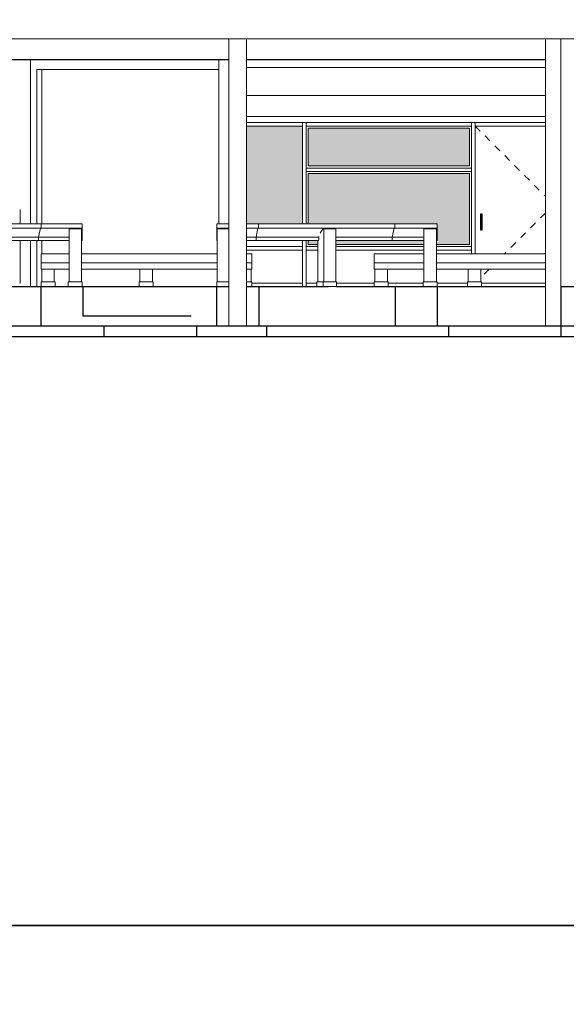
# Model space of a CAD drawing. Header units: metres. Extents: x -18231 to -17951, y 15132 to 15402.
# Tile 118 of 144: x -18126.43 to -18118.58, y 15344.42 to 15358.57. Entities that reach past the tile are written whole.
import ezdxf

# ---------------------------------------------------------------- set-up
doc = ezdxf.new("R2010")
doc.units = ezdxf.units.M
doc.linetypes.add('Trazo', pattern=[6.35, 3.175, -3.175])
doc.layers.get('0').update_dxf_attribs({"color": 1})
for name, color, linetype, lineweight in [('A-DOOR', 31, 'Continuous', 18), ('A-DOOR-FRAM', 31, 'Continuous', 25), ('A-FLOR', 192, 'Continuous', 25), ('A-FLOR-HRAL', 11, 'Continuous', 18), ('A-GLAZ', 151, 'Continuous', 18), ('A-GLAZ-CWMG', 51, 'Continuous', 18), ('A-WALL', 113, 'Continuous', 9), ('I-FURN', 30, 'Continuous', 18), ('S-BEAM', 12, 'Continuous', 18), ('S-COLS', 52, 'Continuous', 18)]:
    doc.layers.add(name, color=color, linetype=linetype, lineweight=lineweight)
doc.layers.add('CORTADO', color=192, linetype='Continuous')

# ---------------------------------------------------------------- blocks, each defined once
blk = doc.blocks.new('Pilar rectangular hormigón - 250 x 560 mm 2-475783-Sur')
at = {"layer": 'S-COLS'}
for p, q in [((15837, 3550), (15837, -560)), ((16087, 3550), (16087, -560))]:
    blk.add_line(p, q, dxfattribs=at)
blk = doc.blocks.new('Puerta de cristal abatible en muro cortina - Puerta de cristal abatible en muro cortina-580238-Sur')
at = {"layer": 'A-DOOR', "linetype": 'Trazo'}
for p, q in [((19362, 2300), (20367, 1295)), ((20367, 1055), (19782, 470)), ((19562, 250), (19443, 131))]:
    blk.add_line(p, q, dxfattribs=at)
at = {"layer": 'A-DOOR-FRAM'}
for p, q in [((19463, 1041), (19438, 1041)), ((19438, 1041), (19438, 812)), ((19463, 812), (19463, 1041)), ((19438, 812), (19463, 812))]:
    blk.add_line(p, q, dxfattribs=at)
blk = doc.blocks.new('Montante rectangular - Montante rectangular - 5 x 10 cm-580236-Sur')
at = {"layer": 'A-GLAZ-CWMG'}
for p, q in [((16892, 1675), (16892, 900)), ((16942, 1675), (16942, 1650)), ((16892, 660), (16892, 550)), ((16942, 575), (16942, 550))]:
    blk.add_line(p, q, dxfattribs=at)
blk = doc.blocks.new('Montante rectangular - Montante rectangular - 5 x 10 cm-580237-Sur')
at = {"layer": 'A-GLAZ-CWMG'}
for p, q in [((16892, 550), (16892, 0)), ((16942, 550), (16942, 0))]:
    blk.add_line(p, q, dxfattribs=at)
blk = doc.blocks.new('Montante rectangular - Montante rectangular - 5 x 10 cm-386110-Sur')
at = {"layer": 'A-GLAZ-CWMG'}
for p, q in [((16892, 575), (16087, 575)), ((16892, 575), (16892, 525)), ((16892, 525), (16087, 525))]:
    blk.add_line(p, q, dxfattribs=at)
blk = doc.blocks.new('Montante rectangular - Montante rectangular - 5 x 10 cm-386125-Sur')
at = {"layer": 'A-GLAZ-CWMG'}
for p, q in [((16942, 525), (16942, 575)), ((19312, 575), (19312, 525)), ((17111, 525), (16942, 525)), ((18627, 525), (17367, 525)), ((19312, 525), (18807, 525))]:
    blk.add_line(p, q, dxfattribs=at)
blk = doc.blocks.new('Montante rectangular - Montante rectangular - 5 x 10 cm-V23-Sur')
at = {"layer": 'A-GLAZ-CWMG'}
for p, q in [((19312, 1675), (19312, 1650)), ((19362, 1675), (19362, 550)), ((19312, 575), (19312, 550))]:
    blk.add_line(p, q, dxfattribs=at)
blk = doc.blocks.new('Montante rectangular - Montante rectangular - 5 x 10 cm-V24-Sur')
at = {"layer": 'A-GLAZ-CWMG'}
for p, q in [((19312, 550), (19312, 470)), ((19362, 550), (19362, 470))]:
    blk.add_line(p, q, dxfattribs=at)
blk = doc.blocks.new('Montante rectangular - Montante rectangular - 5 x 10 cm-386135-Sur')
at = {"layer": 'A-GLAZ-CWMG'}
for p, q in [((16942, 2300), (16942, 2350)), ((19312, 2350), (16942, 2350)), ((19312, 2350), (19312, 2300))]:
    blk.add_line(p, q, dxfattribs=at)
blk = doc.blocks.new('Montante rectangular - Montante rectangular - 5 x 10 cm-422552-Sur')
at = {"layer": 'A-GLAZ-CWMG'}
for p, q in [((19362, 2300), (19362, 2350)), ((20367, 2350), (19362, 2350)), ((20367, 2300), (19362, 2300))]:
    blk.add_line(p, q, dxfattribs=at)
blk = doc.blocks.new('Montante rectangular - Montante rectangular - 5 x 10 cm-386137-Sur')
at = {"layer": 'A-GLAZ-CWMG'}
for p, q in [((16892, 2350), (16087, 2350)), ((16892, 2300), (16087, 2300)), ((16892, 2350), (16892, 2300))]:
    blk.add_line(p, q, dxfattribs=at)
blk = doc.blocks.new('Montante rectangular - Montante rectangular - 5 x 10 cm-386146-Sur')
at = {"layer": 'A-GLAZ-CWMG'}
for p, q in [((16167, 50), (16892, 50)), ((16892, 50), (16892, 0))]:
    blk.add_line(p, q, dxfattribs=at)
blk = doc.blocks.new('Montante rectangular - Montante rectangular - 5 x 10 cm-386147-Sur')
at = {"layer": 'A-GLAZ-CWMG'}
for p, q in [((16942, 0), (16942, 50)), ((16942, 50), (17095, 50)), ((17378, 50), (17918, 50)), ((18118, 50), (18617, 50)), ((18817, 50), (19253, 50))]:
    blk.add_line(p, q, dxfattribs=at)
blk = doc.blocks.new('Montante rectangular - Montante rectangular - 5 x 10 cm-422553-Sur')
at = {"layer": 'A-GLAZ-CWMG'}
blk.add_line((19453, 50), (20367, 50), dxfattribs=at)
blk = doc.blocks.new('Montante rectangular - Montante rectangular - 5 x 10 cm-386275-Sur')
at = {"layer": 'A-GLAZ-CWMG'}
for p, q in [((16892, 2350), (16942, 2350)), ((16892, 2350), (16892, 1675)), ((16942, 2350), (16942, 2300)), ((16942, 1700), (16942, 1675))]:
    blk.add_line(p, q, dxfattribs=at)
blk = doc.blocks.new('Montante rectangular - Montante rectangular - 5 x 10 cm-V25-Sur')
at = {"layer": 'A-GLAZ-CWMG'}
for p, q in [((19312, 2350), (19362, 2350)), ((19312, 2350), (19312, 2300)), ((19362, 2350), (19362, 1675)), ((19312, 1700), (19312, 1675))]:
    blk.add_line(p, q, dxfattribs=at)
blk = doc.blocks.new('Montante rectangular - Montante rectangular - 5 x 10 cm-V26-Sur')
at = {"layer": 'A-GLAZ-CWMG'}
for p, q in [((16942, 1650), (16942, 1700)), ((19312, 1700), (19312, 1650))]:
    blk.add_line(p, q, dxfattribs=at)
blk = doc.blocks.new('Mobiliario 16 - Mobiliario 4-386490-Sur')
at = {"layer": 'I-FURN'}
for p, q in [((16087, 3140), (20367, 3140)), ((16087, 2740), (20367, 2740)), ((20367, 2440), (16087, 2440))]:
    blk.add_line(p, q, dxfattribs=at)
blk = doc.blocks.new('baranda andenes6 - baranda andenes-445976-Sur')
at = {"layer": 'I-FURN'}
for p, q in [((13147, 340), (13147, 470)), ((13547, 470), (13147, 470)), ((15670, 470), (13727, 470)), ((16167, 470), (16087, 470)), ((16167, 470), (16167, 340)), ((13147, 250), (13147, 340)), ((13547, 340), (13147, 340)), ((15670, 340), (13727, 340)), ((16167, 340), (16087, 340)), ((16167, 340), (16167, 250)), ((13547, 250), (13147, 250)), ((15670, 250), (13727, 250)), ((16167, 250), (16087, 250)), ((13147, 70), (13347, 70)), ((13147, 0), (13147, 70)), ((13347, 0), (13347, 70)), ((14552, 70), (14752, 70)), ((14552, 0), (14552, 70)), ((14752, 0), (14552, 0)), ((14752, 0), (14752, 70)), ((16087, 70), (16167, 70)), ((16167, 70), (16167, 0))]:
    blk.add_line(p, q, dxfattribs=at)
blk = doc.blocks.new('baranda andenes7 - baranda andenes-446544-Sur')
at = {"layer": 'I-FURN'}
for p, q in [((17918, 340), (17918, 470)), ((18627, 470), (17918, 470)), ((20367, 470), (18807, 470)), ((17918, 250), (17918, 340)), ((18627, 340), (17918, 340)), ((20367, 340), (18807, 340)), ((18627, 250), (17918, 250)), ((20367, 250), (18807, 250)), ((17918, 70), (18118, 70)), ((17918, 0), (17918, 70)), ((18118, 0), (18118, 70)), ((19253, 70), (19453, 70)), ((19253, 0), (19253, 70)), ((19453, 0), (19253, 0)), ((19453, 0), (19453, 70))]:
    blk.add_line(p, q, dxfattribs=at)
blk = doc.blocks.new('baranda andenes16 - baranda andenes-456911-Sur')
at = {"layer": 'I-FURN'}
for p, q in [((10517, 840), (10517, 900)), ((10887, 900), (10517, 900)), ((11137, 900), (13147, 900)), ((13737, 900), (13147, 900)), ((13147, 900), (13147, 840)), ((13737, 900), (13737, 840)), ((10517, 710), (10517, 840)), ((10887, 840), (10517, 840)), ((10517, 660), (10517, 710)), ((10525, 710), (10517, 710)), ((10887, 710), (10705, 710)), ((13147, 840), (11137, 840)), ((12019, 710), (11137, 710)), ((13112, 710), (12258, 710)), ((13137, 840), (13112, 710)), ((13547, 710), (13112, 710)), ((13112, 710), (13112, 660)), ((13147, 840), (13737, 840)), ((13737, 710), (13727, 710)), ((13737, 840), (13737, 710)), ((13737, 710), (13737, 660)), ((10525, 660), (10517, 660)), ((10887, 660), (10705, 660)), ((12019, 660), (11137, 660)), ((13112, 660), (12258, 660)), ((13112, 660), (13547, 660)), ((13727, 660), (13737, 660)), ((10517, 70), (10717, 70)), ((10517, 0), (10517, 70)), ((10717, 0), (10517, 0)), ((10717, 0), (10717, 70)), ((11992, 70), (12079, 70)), ((11992, 70), (11992, 0)), ((12079, 70), (12270, 70)), ((12079, 0), (12079, 70)), ((12270, 0), (12079, 0)), ((12270, 0), (12270, 70)), ((13537, 70), (13737, 70)), ((13537, 0), (13537, 70)), ((13737, 0), (13537, 0)), ((13737, 0), (13737, 70))]:
    blk.add_line(p, q, dxfattribs=at)
blk = doc.blocks.new('baranda andenes17 - baranda andenes-457927-Sur')
at = {"layer": 'I-FURN'}
for p, q in [((15662, 840), (15662, 900)), ((15837, 900), (15662, 900)), ((16262, 900), (16087, 900)), ((16262, 840), (16262, 900)), ((16262, 900), (18212, 900)), ((18816, 900), (18212, 900)), ((18212, 900), (18212, 840)), ((18816, 900), (18816, 840)), ((15662, 710), (15662, 840)), ((15837, 840), (15662, 840)), ((15662, 660), (15662, 710)), ((15670, 710), (15662, 710)), ((16262, 840), (16087, 840)), ((16225, 710), (16087, 710)), ((16225, 710), (16251, 840)), ((16225, 660), (16225, 710)), ((17126, 710), (16225, 710)), ((18212, 840), (16262, 840)), ((18175, 710), (17367, 710)), ((18201, 840), (18175, 710)), ((18627, 710), (18175, 710)), ((18175, 710), (18175, 660)), ((18212, 840), (18816, 840)), ((18816, 710), (18807, 710)), ((18816, 840), (18816, 710)), ((18816, 710), (18816, 660)), ((15670, 660), (15662, 660)), ((16225, 660), (16087, 660)), ((17123, 660), (16225, 660)), ((18175, 660), (17367, 660)), ((18175, 660), (18627, 660)), ((18807, 660), (18816, 660)), ((15662, 70), (15837, 70)), ((15662, 0), (15662, 70)), ((15837, 0), (15662, 0)), ((17095, 70), (17186, 70)), ((17095, 70), (17095, 0)), ((17186, 70), (17378, 70)), ((17186, 0), (17186, 70)), ((17378, 0), (17257, 0)), ((17378, 0), (17378, 70)), ((18617, 70), (18817, 70)), ((18617, 0), (18617, 70)), ((18817, 0), (18617, 0)), ((18817, 0), (18817, 70))]:
    blk.add_line(p, q, dxfattribs=at)

msp = doc.modelspace()

# ---------------------------------------------------------------- hatches: boundary and pattern name
at = {"layer": 'A-FLOR-HRAL', "true_color": 0xc7c8ca, "transparency": 33554483}
h = msp.add_hatch(color=9, dxfattribs=at)
h.dxf.hatch_style = 1
h.paths.add_polyline_path([(-18122.368, 15356.411), (-18122.368, 15357.038), (-18123.175, 15357.038), (-18123.175, 15355.634), (-18122.999, 15355.634), (-18122.368, 15355.634)])
h = msp.add_hatch(color=9, dxfattribs=at)
h.dxf.hatch_style = 1
h.paths.add_polyline_path([(-18119.972, 15357.008), (-18122.288, 15357.008), (-18122.288, 15356.466), (-18119.972, 15356.466)])
h.paths.add_polyline_path([(-18119.972, 15356.356), (-18122.288, 15356.356), (-18122.288, 15355.634), (-18121.044, 15355.634), (-18120.439, 15355.634), (-18120.439, 15355.574), (-18120.439, 15355.444), (-18120.439, 15355.394), (-18120.448, 15355.394), (-18120.448, 15355.339), (-18119.972, 15355.339)])
h.paths.add_polyline_path([(-18120.629, 15355.394), (-18121.082, 15355.394), (-18121.892, 15355.394), (-18121.892, 15355.339), (-18120.629, 15355.339)], flags=17)
h.paths.add_polyline_path([(-18122.149, 15355.394), (-18122.288, 15355.394), (-18122.288, 15355.339), (-18122.149, 15355.339)], flags=17)

# ---------------------------------------------------------------- linework, layer by layer
for points in [[(-18070.692, 15345.555), (-18202.336, 15345.555), (-18202.336, 15402.127), (-18070.692, 15402.127)], [(-18070.692, 15288.982), (-18202.336, 15288.982), (-18202.336, 15345.555), (-18070.692, 15345.555)]]:
    msp.add_lwpolyline(points, close=True)
at = {"layer": 'A-FLOR'}
for p, q in [((-18123.426, 15357.99), (-18128.138, 15357.99)), ((-18118.884, 15357.99), (-18123.175, 15357.99)), ((-18127.002, 15354.732), (-18123.601, 15354.732)), ((-18126.124, 15354.732), (-18126.124, 15354.171)), ((-18125.522, 15354.732), (-18125.522, 15354.308)), ((-18123.597, 15354.732), (-18123.426, 15354.732)), ((-18123.597, 15354.171), (-18123.597, 15354.732)), ((-18123.175, 15354.732), (-18122.002, 15354.732)), ((-18122.996, 15354.732), (-18122.996, 15354.171)), ((-18121.881, 15354.732), (-18120.439, 15354.732)), ((-18121.041, 15354.732), (-18121.041, 15354.171)), ((-18120.439, 15354.732), (-18120.439, 15354.171)), ((-18120.438, 15354.732), (-18118.884, 15354.732)), ((-18118.664, 15354.732), (-18113.761, 15354.732)), ((-18118.664, 15354.732), (-18118.664, 15354.01)), ((-18125.522, 15354.311), (-18123.968, 15354.311)), ((-18135.176, 15354.171), (-18118.664, 15354.171)), ((-18125.218, 15354.01), (-18125.218, 15354.171)), ((-18123.891, 15354.171), (-18123.891, 15354.01)), ((-18122.884, 15354.171), (-18122.884, 15354.01)), ((-18120.27, 15354.01), (-18120.27, 15354.171)), ((-18118.664, 15354.171), (-18113.761, 15354.171))]:
    msp.add_line(p, q, dxfattribs=at)
at = {"layer": 'A-GLAZ'}
for p, q in [((-18119.942, 15357.038), (-18122.318, 15357.038)), ((-18122.318, 15357.038), (-18122.318, 15356.436)), ((-18122.288, 15356.466), (-18122.288, 15357.008)), ((-18122.288, 15357.008), (-18119.972, 15357.008)), ((-18119.972, 15357.008), (-18119.972, 15356.466)), ((-18119.942, 15356.436), (-18119.942, 15357.038)), ((-18122.318, 15356.436), (-18119.942, 15356.436)), ((-18119.942, 15356.386), (-18122.318, 15356.386)), ((-18122.318, 15356.386), (-18122.318, 15355.634)), ((-18119.972, 15356.466), (-18122.288, 15356.466)), ((-18122.288, 15355.634), (-18122.288, 15356.356)), ((-18122.288, 15356.356), (-18119.972, 15356.356)), ((-18119.972, 15356.356), (-18119.972, 15355.339)), ((-18119.942, 15355.309), (-18119.942, 15356.386)), ((-18122.318, 15355.394), (-18122.318, 15355.309)), ((-18122.288, 15355.339), (-18122.288, 15355.394)), ((-18122.318, 15355.309), (-18122.149, 15355.309)), ((-18122.149, 15355.339), (-18122.288, 15355.339)), ((-18120.629, 15355.339), (-18121.892, 15355.339)), ((-18121.892, 15355.309), (-18120.629, 15355.309)), ((-18119.972, 15355.339), (-18120.448, 15355.339)), ((-18120.448, 15355.309), (-18119.942, 15355.309))]:
    msp.add_line(p, q, dxfattribs=at)
at = {"layer": 'A-WALL'}
for p, q in [((-18118.263, 15358.291), (-18118.664, 15358.291)), ((-18118.664, 15358.291), (-18118.664, 15354.732)), ((-18126.273, 15357.99), (-18126.273, 15355.634)), ((-18123.571, 15355.634), (-18123.571, 15357.99)), ((-18126.184, 15355.634), (-18126.184, 15357.85)), ((-18126.184, 15357.85), (-18123.571, 15357.85)), ((-18126.423, 15355.835), (-18126.428, 15355.835)), ((-18126.423, 15355.835), (-18126.423, 15355.634)), ((-18125.721, 15354.802), (-18125.721, 15355.564)), ((-18125.541, 15355.564), (-18125.721, 15355.564)), ((-18125.541, 15355.564), (-18125.541, 15354.802)), ((-18123.593, 15354.802), (-18123.593, 15355.564)), ((-18123.426, 15355.564), (-18123.593, 15355.564)), ((-18122.079, 15355.564), (-18122.114, 15355.5)), ((-18121.892, 15355.564), (-18122.079, 15355.564)), ((-18122.064, 15354.802), (-18122.064, 15355.564)), ((-18121.892, 15355.564), (-18121.892, 15354.802)), ((-18120.629, 15354.802), (-18120.629, 15355.564)), ((-18120.448, 15355.564), (-18120.629, 15355.564)), ((-18120.448, 15355.564), (-18120.448, 15354.802)), ((-18126.423, 15355.394), (-18126.423, 15354.782)), ((-18126.273, 15355.394), (-18126.273, 15354.732)), ((-18126.184, 15354.732), (-18126.184, 15355.394)), ((-18122.149, 15355.394), (-18122.149, 15354.802)), ((-18122.134, 15355.404), (-18122.136, 15355.404)), ((-18122.134, 15355.451), (-18122.134, 15355.404)), ((-18122.368, 15355.258), (-18123.175, 15355.258)), ((-18122.368, 15354.782), (-18122.368, 15355.258)), ((-18122.149, 15355.258), (-18122.318, 15355.258)), ((-18122.318, 15355.258), (-18122.318, 15354.782)), ((-18120.629, 15355.258), (-18121.892, 15355.258)), ((-18119.942, 15355.258), (-18120.448, 15355.258)), ((-18119.942, 15355.203), (-18119.942, 15355.258)), ((-18126.423, 15355.1), (-18126.428, 15355.1)), ((-18126.112, 15354.802), (-18126.112, 15354.983)), ((-18125.932, 15354.983), (-18125.932, 15354.802)), ((-18124.704, 15354.802), (-18124.704, 15354.983)), ((-18124.524, 15354.983), (-18124.524, 15354.802)), ((-18123.105, 15354.983), (-18123.105, 15354.802)), ((-18121.33, 15354.802), (-18121.33, 15354.983)), ((-18121.149, 15354.983), (-18121.149, 15354.802)), ((-18119.991, 15354.802), (-18119.991, 15354.983)), ((-18119.811, 15354.983), (-18119.811, 15354.802)), ((-18126.423, 15354.782), (-18126.428, 15354.782)), ((-18123.095, 15354.782), (-18122.368, 15354.782)), ((-18122.318, 15354.782), (-18122.164, 15354.782)), ((-18121.881, 15354.782), (-18121.34, 15354.782)), ((-18121.139, 15354.782), (-18120.639, 15354.782)), ((-18120.438, 15354.782), (-18120.001, 15354.782))]:
    msp.add_line(p, q, dxfattribs=at)
at = {"layer": 'CORTADO'}
msp.add_line((-18104.941, 15354.01), (-18183.831, 15354.01), dxfattribs=at)
at = {"layer": 'S-BEAM'}
for p, q in [((-18161.904, 15358.291), (-18118.764, 15358.291)), ((-18118.764, 15358.291), (-18118.263, 15358.291))]:
    msp.add_line(p, q, dxfattribs=at)
at = {"layer": 'S-COLS'}
for p, q in [((-18118.884, 15354.171), (-18118.884, 15358.291)), ((-18126.113, 15355.634), (-18126.113, 15357.85)), ((-18126.113, 15355.203), (-18126.113, 15355.394)), ((-18126.113, 15354.802), (-18126.113, 15354.983))]:
    msp.add_line(p, q, dxfattribs=at)

# ---------------------------------------------------------------- block references
at = {"layer": 'A-DOOR', "xscale": 0.001002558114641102, "yscale": 0.001002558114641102, "zscale": 0.001002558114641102}
msp.add_blockref('Puerta de cristal abatible en muro cortina - Puerta de cristal abatible en muro cortina-580238-Sur', (-18139.303, 15354.732), dxfattribs=at)
at = {"layer": 'A-GLAZ-CWMG', "xscale": 0.001002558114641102, "yscale": 0.001002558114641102, "zscale": 0.001002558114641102}
for name in ['Montante rectangular - Montante rectangular - 5 x 10 cm-386137-Sur', 'Montante rectangular - Montante rectangular - 5 x 10 cm-386275-Sur', 'Montante rectangular - Montante rectangular - 5 x 10 cm-386135-Sur', 'Montante rectangular - Montante rectangular - 5 x 10 cm-V25-Sur', 'Montante rectangular - Montante rectangular - 5 x 10 cm-422552-Sur', 'Montante rectangular - Montante rectangular - 5 x 10 cm-580236-Sur', 'Montante rectangular - Montante rectangular - 5 x 10 cm-V26-Sur', 'Montante rectangular - Montante rectangular - 5 x 10 cm-V23-Sur', 'Montante rectangular - Montante rectangular - 5 x 10 cm-386110-Sur', 'Montante rectangular - Montante rectangular - 5 x 10 cm-580237-Sur', 'Montante rectangular - Montante rectangular - 5 x 10 cm-386125-Sur', 'Montante rectangular - Montante rectangular - 5 x 10 cm-V24-Sur', 'Montante rectangular - Montante rectangular - 5 x 10 cm-386146-Sur', 'Montante rectangular - Montante rectangular - 5 x 10 cm-386147-Sur', 'Montante rectangular - Montante rectangular - 5 x 10 cm-422553-Sur']:
    msp.add_blockref(name, (-18139.303, 15354.732), dxfattribs=at)
at = {"layer": 'I-FURN', "xscale": 0.001002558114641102, "yscale": 0.001002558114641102, "zscale": 0.001002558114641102}
for name in ['Mobiliario 16 - Mobiliario 4-386490-Sur', 'baranda andenes16 - baranda andenes-456911-Sur', 'baranda andenes17 - baranda andenes-457927-Sur', 'baranda andenes6 - baranda andenes-445976-Sur', 'baranda andenes7 - baranda andenes-446544-Sur']:
    msp.add_blockref(name, (-18139.303, 15354.732), dxfattribs=at)
at = {"layer": 'S-COLS', "xscale": 0.001002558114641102, "yscale": 0.001002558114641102, "zscale": 0.001002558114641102}
msp.add_blockref('Pilar rectangular hormigón - 250 x 560 mm 2-475783-Sur', (-18139.303, 15354.732), dxfattribs=at)

doc.saveas('drawing.dxf')
